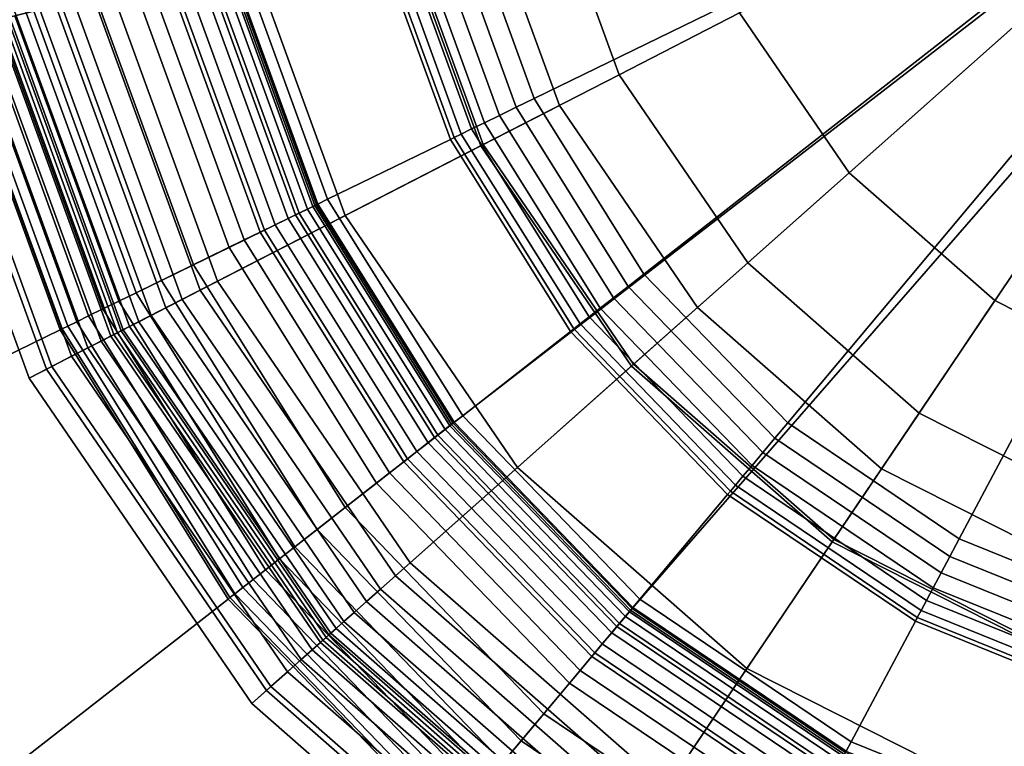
# Model space of a CAD drawing. Extents: x -43.1 to 43.1, y -41.3 to 41.3.
# Tile 162 of 256: x -16.221 to -15.456, y 9.601 to 10.164. Entities that reach past the tile are written whole.
import ezdxf

# ---------------------------------------------------------------- set-up
doc = ezdxf.new("R2010")
doc.units = 0
for name, color, linetype in [('LAMP', 7, 'CONTINUOUS'), ('LAMP_SUPPORT', 18, 'CONTINUOUS'), ('METAL_BASE', 254, 'CONTINUOUS')]:
    doc.layers.add(name, color=color, linetype=linetype)

msp = doc.modelspace()

# ---------------------------------------------------------------- linework, layer by layer
at = {"layer": 'LAMP'}
for points in [[(-15.8017, 10.0978, 13.367), (-15.6945, 9.9412, 13.367), (-15.1281, 10.4441, 13.367), (-15.8667, 10.2762, 13.367)], [(-15.5516, 9.8161, 13.367), (-15.1281, 10.4441, 13.367), (-15.6945, 9.9412, 13.367)], [(-15.5769, 10.0456, 16.4972), (-15.6619, 10.1697, 16.4972), (-15.1281, 10.4441, 16.4972)], [(-15.3294, 9.8786, 16.4972), (-15.4637, 9.9465, 16.4972), (-15.5769, 10.0456, 16.4972), (-15.1281, 10.4441, 16.4972)], [(-15.3821, 9.7305, 13.367), (-15.1967, 9.6897, 13.367), (-15.1281, 10.4441, 13.367), (-15.5516, 9.8161, 13.367)], [(-15.7554, 10.1217, 16.4759), (-15.8158, 10.2878, 16.4759), (-15.7133, 10.3111, 16.4972), (-15.6619, 10.1697, 16.4972)], [(-15.8608, 10.0675, 16.4176), (-15.9314, 10.2615, 16.4176), (-15.8158, 10.2878, 16.4759), (-15.7554, 10.1217, 16.4759)], [(-15.8017, 10.0978, 13.367), (-15.8667, 10.2762, 13.367), (-15.9335, 10.2611, 13.8664), (-15.8627, 10.0665, 13.8664)], [(-15.8627, 10.0665, 13.8664), (-15.9335, 10.2611, 13.8664), (-16.1723, 10.2068, 13.8588), (-16.0805, 9.9546, 13.8588)], [(-15.968, 10.0124, 16.3306), (-16.049, 10.2348, 16.3306), (-15.9314, 10.2615, 16.4176), (-15.8608, 10.0675, 16.4176)], [(-16.067, 9.9615, 16.2234), (-16.1575, 10.2102, 16.2234), (-16.049, 10.2348, 16.3306), (-15.968, 10.0124, 16.3306)], [(-16.1476, 9.9201, 16.1042), (-16.2459, 10.1901, 16.1042), (-16.1575, 10.2102, 16.2234), (-16.067, 9.9615, 16.2234)], [(-16.0944, 9.9474, 13.8601), (-16.1875, 10.2033, 13.8601), (-16.2016, 10.2001, 13.8647), (-16.1072, 9.9408, 13.8647)], [(-16.0805, 9.9546, 13.8588), (-16.1723, 10.2068, 13.8588), (-16.1875, 10.2033, 13.8601), (-16.0944, 9.9474, 13.8601)], [(-16.1281, 9.9301, 13.8822), (-16.2245, 10.1949, 13.8822), (-16.2326, 10.1931, 13.8943), (-16.1354, 9.9263, 13.8943)], [(-16.1186, 9.935, 13.8722), (-16.2141, 10.1973, 13.8722), (-16.2245, 10.1949, 13.8822), (-16.1281, 9.9301, 13.8822)], [(-16.1072, 9.9408, 13.8647), (-16.2016, 10.2001, 13.8647), (-16.2141, 10.1973, 13.8722), (-16.1186, 9.935, 13.8722)], [(-16.1998, 9.8933, 15.9815), (-16.3031, 10.1771, 15.9815), (-16.2459, 10.1901, 16.1042), (-16.1476, 9.9201, 16.1042)], [(-16.1574, 9.915, 14.7202), (-16.2567, 10.1876, 14.7202), (-16.2678, 10.1851, 15.0232), (-16.1676, 9.9098, 15.0232)], [(-16.1498, 9.919, 14.4272), (-16.2483, 10.1895, 14.4272), (-16.2567, 10.1876, 14.7202), (-16.1574, 9.915, 14.7202)], [(-16.1446, 9.9216, 14.1573), (-16.2426, 10.1908, 14.1573), (-16.2483, 10.1895, 14.4272), (-16.1498, 9.919, 14.4272)], [(-16.1419, 9.923, 13.9233), (-16.2396, 10.1915, 13.9233), (-16.2426, 10.1908, 14.1573), (-16.1446, 9.9216, 14.1573)], [(-16.1402, 9.9239, 13.9082), (-16.2377, 10.1919, 13.9082), (-16.2396, 10.1915, 13.9233), (-16.1419, 9.923, 13.9233)], [(-16.1354, 9.9263, 13.8943), (-16.2326, 10.1931, 13.8943), (-16.2377, 10.1919, 13.9082), (-16.1402, 9.9239, 13.9082)], [(-16.1803, 9.9033, 15.3235), (-16.2817, 10.1819, 15.3235), (-16.2984, 10.1782, 15.6079), (-16.1955, 9.8954, 15.6079)], [(-16.1676, 9.9098, 15.0232), (-16.2678, 10.1851, 15.0232), (-16.2817, 10.1819, 15.3235), (-16.1803, 9.9033, 15.3235)], [(-16.1955, 9.8954, 15.6079), (-16.2984, 10.1782, 15.6079), (-16.318, 10.1737, 15.8637), (-16.2133, 9.8863, 15.8637)], [(-16.2133, 9.8863, 15.8637), (-16.318, 10.1737, 15.8637), (-16.3031, 10.1771, 15.9815), (-16.1998, 9.8933, 15.9815)], [(-15.6555, 9.9758, 16.4759), (-15.7554, 10.1217, 16.4759), (-15.6619, 10.1697, 16.4972), (-15.5769, 10.0456, 16.4972)], [(-15.7441, 9.8971, 16.4176), (-15.8608, 10.0675, 16.4176), (-15.7554, 10.1217, 16.4759), (-15.6555, 9.9758, 16.4759)], [(-15.6945, 9.9412, 13.367), (-15.8017, 10.0978, 13.367), (-15.8627, 10.0665, 13.8664), (-15.7457, 9.8957, 13.8664)], [(-15.7457, 9.8957, 13.8664), (-15.8627, 10.0665, 13.8664), (-16.0805, 9.9546, 13.8588), (-15.9288, 9.7331, 13.8588)], [(-15.8343, 9.817, 16.3306), (-15.968, 10.0124, 16.3306), (-15.8608, 10.0675, 16.4176), (-15.7441, 9.8971, 16.4176)], [(-15.5225, 9.8593, 16.4759), (-15.6555, 9.9758, 16.4759), (-15.5769, 10.0456, 16.4972), (-15.4637, 9.9465, 16.4972)], [(-15.9175, 9.7431, 16.2234), (-16.067, 9.9615, 16.2234), (-15.968, 10.0124, 16.3306), (-15.8343, 9.817, 16.3306)], [(-15.5887, 9.7611, 16.4176), (-15.7441, 9.8971, 16.4176), (-15.6555, 9.9758, 16.4759), (-15.5225, 9.8593, 16.4759)], [(-15.9853, 9.683, 16.1042), (-16.1476, 9.9201, 16.1042), (-16.067, 9.9615, 16.2234), (-15.9175, 9.7431, 16.2234)], [(-15.9288, 9.7331, 13.8588), (-16.0805, 9.9546, 13.8588), (-16.0944, 9.9474, 13.8601), (-15.9405, 9.7227, 13.8601)], [(-15.9405, 9.7227, 13.8601), (-16.0944, 9.9474, 13.8601), (-16.1072, 9.9408, 13.8647), (-15.9513, 9.7131, 13.8647)], [(-15.3647, 9.7796, 16.4759), (-15.5225, 9.8593, 16.4759), (-15.4637, 9.9465, 16.4972), (-15.3294, 9.8786, 16.4972)], [(-15.9609, 9.7046, 13.8722), (-16.1186, 9.935, 13.8722), (-16.1281, 9.9301, 13.8822), (-15.9689, 9.6975, 13.8822)], [(-15.9513, 9.7131, 13.8647), (-16.1072, 9.9408, 13.8647), (-16.1186, 9.935, 13.8722), (-15.9609, 9.7046, 13.8722)], [(-15.5516, 9.8161, 13.367), (-15.6945, 9.9412, 13.367), (-15.7457, 9.8957, 13.8664), (-15.5899, 9.7593, 13.8664)], [(-15.9689, 9.6975, 13.8822), (-16.1281, 9.9301, 13.8822), (-16.1354, 9.9263, 13.8943), (-15.975, 9.6921, 13.8943)], [(-16.0291, 9.644, 15.9815), (-16.1998, 9.8933, 15.9815), (-16.1476, 9.9201, 16.1042), (-15.9853, 9.683, 16.1042)], [(-15.9871, 9.6814, 14.4272), (-16.1498, 9.919, 14.4272), (-16.1574, 9.915, 14.7202), (-15.9935, 9.6756, 14.7202)], [(-15.9828, 9.6852, 14.1573), (-16.1446, 9.9216, 14.1573), (-16.1498, 9.919, 14.4272), (-15.9871, 9.6814, 14.4272)], [(-15.9805, 9.6873, 13.9233), (-16.1419, 9.923, 13.9233), (-16.1446, 9.9216, 14.1573), (-15.9828, 9.6852, 14.1573)], [(-15.979, 9.6886, 13.9082), (-16.1402, 9.9239, 13.9082), (-16.1419, 9.923, 13.9233), (-15.9805, 9.6873, 13.9233)], [(-15.975, 9.6921, 13.8943), (-16.1354, 9.9263, 13.8943), (-16.1402, 9.9239, 13.9082), (-15.979, 9.6886, 13.9082)], [(-15.9935, 9.6756, 14.7202), (-16.1574, 9.915, 14.7202), (-16.1676, 9.9098, 15.0232), (-16.0021, 9.6681, 15.0232)], [(-16.0021, 9.6681, 15.0232), (-16.1676, 9.9098, 15.0232), (-16.1803, 9.9033, 15.3235), (-16.0127, 9.6586, 15.3235)], [(-16.0127, 9.6586, 15.3235), (-16.1803, 9.9033, 15.3235), (-16.1955, 9.8954, 15.6079), (-16.0256, 9.6472, 15.6079)], [(-15.6562, 9.6611, 16.3306), (-15.8343, 9.817, 16.3306), (-15.7441, 9.8971, 16.4176), (-15.5887, 9.7611, 16.4176)], [(-16.0256, 9.6472, 15.6079), (-16.1955, 9.8954, 15.6079), (-16.2133, 9.8863, 15.8637), (-16.0405, 9.6339, 15.8637)], [(-16.0405, 9.6339, 15.8637), (-16.2133, 9.8863, 15.8637), (-16.1998, 9.8933, 15.9815), (-16.0291, 9.644, 15.9815)], [(-15.5899, 9.7593, 13.8664), (-15.7457, 9.8957, 13.8664), (-15.9288, 9.7331, 13.8588), (-15.7269, 9.5563, 13.8588)], [(-15.4044, 9.668, 16.4176), (-15.5887, 9.7611, 16.4176), (-15.5225, 9.8593, 16.4759), (-15.3647, 9.7796, 16.4759)], [(-15.7184, 9.5688, 16.2234), (-15.9175, 9.7431, 16.2234), (-15.8343, 9.817, 16.3306), (-15.6562, 9.6611, 16.3306)], [(-15.3821, 9.7305, 13.367), (-15.5516, 9.8161, 13.367), (-15.5899, 9.7593, 13.8664), (-15.4051, 9.6659, 13.8664)], [(-15.4051, 9.6659, 13.8664), (-15.5899, 9.7593, 13.8664), (-15.7269, 9.5563, 13.8588), (-15.4873, 9.4352, 13.8588)], [(-15.4449, 9.5544, 16.3306), (-15.6562, 9.6611, 16.3306), (-15.5887, 9.7611, 16.4176), (-15.4044, 9.668, 16.4176)], [(-15.7691, 9.4937, 16.1042), (-15.9853, 9.683, 16.1042), (-15.9175, 9.7431, 16.2234), (-15.7184, 9.5688, 16.2234)], [(-15.7269, 9.5563, 13.8588), (-15.9288, 9.7331, 13.8588), (-15.9405, 9.7227, 13.8601), (-15.7356, 9.5433, 13.8601)], [(-15.7356, 9.5433, 13.8601), (-15.9405, 9.7227, 13.8601), (-15.9513, 9.7131, 13.8647), (-15.7437, 9.5314, 13.8647)], [(-15.7437, 9.5314, 13.8647), (-15.9513, 9.7131, 13.8647), (-15.9609, 9.7046, 13.8722), (-15.7508, 9.5208, 13.8722)], [(-15.7568, 9.5119, 13.8822), (-15.9689, 9.6975, 13.8822), (-15.975, 9.6921, 13.8943), (-15.7614, 9.5051, 13.8943)], [(-15.7508, 9.5208, 13.8722), (-15.9609, 9.7046, 13.8722), (-15.9689, 9.6975, 13.8822), (-15.7568, 9.5119, 13.8822)], [(-15.7614, 9.5051, 13.8943), (-15.975, 9.6921, 13.8943), (-15.979, 9.6886, 13.9082), (-15.7644, 9.5007, 13.9082)], [(-15.8019, 9.4451, 15.9815), (-16.0291, 9.644, 15.9815), (-15.9853, 9.683, 16.1042), (-15.7691, 9.4937, 16.1042)], [(-15.7672, 9.4965, 14.1573), (-15.9828, 9.6852, 14.1573), (-15.9871, 9.6814, 14.4272), (-15.7704, 9.4917, 14.4272)], [(-15.7655, 9.499, 13.9233), (-15.9805, 9.6873, 13.9233), (-15.9828, 9.6852, 14.1573), (-15.7672, 9.4965, 14.1573)], [(-15.7644, 9.5007, 13.9082), (-15.979, 9.6886, 13.9082), (-15.9805, 9.6873, 13.9233), (-15.7655, 9.499, 13.9233)], [(-15.7753, 9.4846, 14.7202), (-15.9935, 9.6756, 14.7202), (-16.0021, 9.6681, 15.0232), (-15.7816, 9.4751, 15.0232)], [(-15.7704, 9.4917, 14.4272), (-15.9871, 9.6814, 14.4272), (-15.9935, 9.6756, 14.7202), (-15.7753, 9.4846, 14.7202)], [(-15.7816, 9.4751, 15.0232), (-16.0021, 9.6681, 15.0232), (-16.0127, 9.6586, 15.3235), (-15.7896, 9.4633, 15.3235)], [(-15.4822, 9.4495, 16.2234), (-15.7184, 9.5688, 16.2234), (-15.6562, 9.6611, 16.3306), (-15.4449, 9.5544, 16.3306)], [(-15.2029, 9.6215, 13.8664), (-15.4051, 9.6659, 13.8664), (-15.4873, 9.4352, 13.8588), (-15.2251, 9.3776, 13.8588)], [(-15.7896, 9.4633, 15.3235), (-16.0127, 9.6586, 15.3235), (-16.0256, 9.6472, 15.6079), (-15.7992, 9.4491, 15.6079)], [(-15.7992, 9.4491, 15.6079), (-16.0256, 9.6472, 15.6079), (-16.0405, 9.6339, 15.8637), (-15.8104, 9.4324, 15.8637)], [(-15.8104, 9.4324, 15.8637), (-16.0405, 9.6339, 15.8637), (-16.0291, 9.644, 15.9815), (-15.8019, 9.4451, 15.9815)]]:
    msp.add_3dface(points, dxfattribs=at)
at = {"layer": 'LAMP_SUPPORT'}
for points in [[(-15.1461, 10.4218, 12.7749), (-15.8842, 9.8514, 12.7749), (-15.9901, 10.0209, 12.7749), (-16.0585, 10.2088, 12.7749)], [(-15.1461, 10.4218, 12.7749), (-15.1274, 10.4164, 12.7749), (-15.7453, 9.7077, 12.7749), (-15.8842, 9.8514, 12.7749)], [(-15.1274, 10.4164, 12.7749), (-15.3943, 9.521, 12.7749), (-15.5796, 9.5959, 12.7749), (-15.7453, 9.7077, 12.7749)], [(-15.8761, 10.2542, 8.9914), (-15.8212, 10.1033, 8.9914), (-15.5029, 10.2585, 8.9914), (-15.5325, 10.3399, 8.9914)], [(-15.8212, 10.1033, 8.9914), (-15.7361, 9.9671, 8.9914), (-15.457, 10.1851, 8.9914), (-15.5029, 10.2585, 8.9914)], [(-15.9053, 10.247, 8.9979), (-15.8482, 10.0901, 8.9979), (-15.8352, 10.0965, 8.9931), (-15.8912, 10.2505, 8.9931)], [(-15.8912, 10.2505, 8.9931), (-15.8352, 10.0965, 8.9931), (-15.8212, 10.1033, 8.9914), (-15.8761, 10.2542, 8.9914)], [(-15.9372, 10.239, 9.0276), (-15.8778, 10.0757, 9.0276), (-15.8698, 10.0796, 9.0155), (-15.9286, 10.2411, 9.0155)], [(-15.9286, 10.2411, 9.0155), (-15.8698, 10.0796, 9.0155), (-15.8598, 10.0845, 9.0055), (-15.9178, 10.2438, 9.0055)], [(-15.9178, 10.2438, 9.0055), (-15.8598, 10.0845, 9.0055), (-15.8482, 10.0901, 8.9979), (-15.9053, 10.247, 8.9979)], [(-16.0493, 10.211, 10.0789), (-15.9816, 10.0251, 10.0789), (-15.8863, 10.0715, 9.0568), (-15.9464, 10.2367, 9.0568)], [(-15.9464, 10.2367, 9.0568), (-15.8863, 10.0715, 9.0568), (-15.8834, 10.073, 9.0415), (-15.9433, 10.2375, 9.0415)], [(-15.9433, 10.2375, 9.0415), (-15.8834, 10.073, 9.0415), (-15.8778, 10.0757, 9.0276), (-15.9372, 10.239, 9.0276)], [(-16.0574, 10.209, 10.0942), (-15.9891, 10.0214, 10.0942), (-15.9816, 10.0251, 10.0789), (-16.0493, 10.211, 10.0789)], [(-16.1021, 10.1979, 10.1202), (-16.0305, 10.0012, 10.1202), (-16.0065, 10.0129, 10.1081), (-16.0761, 10.2043, 10.1081)], [(-16.0823, 10.2028, 13.7261), (-16.0121, 10.0102, 13.7261), (-16.0223, 10.0052, 13.7333), (-16.0932, 10.2001, 13.7333)], [(-16.0731, 10.2051, 13.7167), (-16.0037, 10.0143, 13.7167), (-16.0121, 10.0102, 13.7261), (-16.0823, 10.2028, 13.7261)], [(-16.0761, 10.2043, 10.1081), (-16.0065, 10.0129, 10.1081), (-15.9891, 10.0214, 10.0942), (-16.0574, 10.209, 10.0942)], [(-16.0661, 10.2069, 13.7054), (-15.9972, 10.0175, 13.7054), (-16.0037, 10.0143, 13.7167), (-16.0731, 10.2051, 13.7167)], [(-16.0616, 10.208, 13.6925), (-15.9931, 10.0195, 13.6925), (-15.9972, 10.0175, 13.7054), (-16.0661, 10.2069, 13.7054)], [(-16.0601, 10.2084, 13.6786), (-15.9916, 10.0202, 13.6786), (-15.9931, 10.0195, 13.6925), (-16.0616, 10.208, 13.6925)], [(-16.0585, 10.2088, 12.7749), (-15.9901, 10.0209, 12.7749), (-15.9916, 10.0202, 13.6786), (-16.0601, 10.2084, 13.6786)], [(-16.1318, 10.1905, 10.1302), (-16.058, 9.9878, 10.1302), (-16.0305, 10.0012, 10.1202), (-16.1021, 10.1979, 10.1202)], [(-16.1057, 10.197, 13.7378), (-16.0338, 9.9996, 13.7378), (-16.0464, 9.9935, 13.7394), (-16.1192, 10.1936, 13.7394)], [(-16.0932, 10.2001, 13.7333), (-16.0223, 10.0052, 13.7333), (-16.0338, 9.9996, 13.7378), (-16.1057, 10.197, 13.7378)], [(-16.1192, 10.1936, 13.7394), (-16.0464, 9.9935, 13.7394), (-16.1302, 9.9526, 13.7394), (-16.2097, 10.1711, 13.7394)], [(-16.1617, 10.183, 10.1378), (-16.0857, 9.9743, 10.1378), (-16.058, 9.9878, 10.1302), (-16.1318, 10.1905, 10.1302)], [(-15.457, 10.1851, 8.9914), (-15.3969, 10.1229, 8.9914), (-15.3952, 10.1249, 8.9718), (-15.455, 10.1867, 8.9718)], [(-16.1884, 10.1764, 10.1425), (-16.1105, 9.9622, 10.1425), (-16.0857, 9.9743, 10.1378), (-16.1617, 10.183, 10.1378)], [(-15.7361, 9.9671, 8.9914), (-15.6245, 9.8516, 8.9914), (-15.3969, 10.1229, 8.9914), (-15.457, 10.1851, 8.9914)], [(-16.2243, 10.1674, 10.146), (-16.1437, 9.946, 10.146), (-16.1302, 9.9526, 10.1442), (-16.2097, 10.1711, 10.1442)], [(-16.2097, 10.1711, 13.7394), (-16.1302, 9.9526, 13.7394), (-16.1437, 9.946, 13.7377), (-16.2243, 10.1674, 13.7377)], [(-16.2097, 10.1711, 10.1442), (-16.1302, 9.9526, 10.1442), (-16.1105, 9.9622, 10.1425), (-16.1884, 10.1764, 10.1425)], [(-16.2495, 10.1611, 10.1587), (-16.1671, 9.9346, 10.1587), (-16.1561, 9.94, 10.1509), (-16.2377, 10.1641, 10.1509)], [(-16.2377, 10.1641, 13.7328), (-16.1561, 9.94, 13.7328), (-16.1671, 9.9346, 13.725), (-16.2495, 10.1611, 13.725)], [(-16.2377, 10.1641, 10.1509), (-16.1561, 9.94, 10.1509), (-16.1437, 9.946, 10.146), (-16.2243, 10.1674, 10.146)], [(-16.2243, 10.1674, 13.7377), (-16.1437, 9.946, 13.7377), (-16.1561, 9.94, 13.7328), (-16.2377, 10.1641, 13.7328)], [(-16.2734, 10.1552, 10.2099), (-16.1892, 9.9238, 10.2099), (-16.1877, 9.9246, 10.1948), (-16.2717, 10.1556, 10.1948)], [(-16.2717, 10.1556, 13.6888), (-16.1877, 9.9246, 13.6888), (-16.1892, 9.9238, 13.6738), (-16.2734, 10.1552, 13.6738)], [(-16.2717, 10.1556, 10.1948), (-16.1877, 9.9246, 10.1948), (-16.1832, 9.9267, 10.181), (-16.2669, 10.1568, 10.181)], [(-16.2669, 10.1568, 13.7026), (-16.1832, 9.9267, 13.7026), (-16.1877, 9.9246, 13.6888), (-16.2717, 10.1556, 13.6888)], [(-16.2669, 10.1568, 10.181), (-16.1832, 9.9267, 10.181), (-16.1762, 9.9301, 10.1688), (-16.2594, 10.1587, 10.1688)], [(-16.2594, 10.1587, 13.7148), (-16.1762, 9.9301, 13.7148), (-16.1832, 9.9267, 13.7026), (-16.2669, 10.1568, 13.7026)], [(-16.2594, 10.1587, 10.1688), (-16.1762, 9.9301, 10.1688), (-16.1671, 9.9346, 10.1587), (-16.2495, 10.1611, 10.1587)], [(-16.2495, 10.1611, 13.725), (-16.1671, 9.9346, 13.725), (-16.1762, 9.9301, 13.7148), (-16.2594, 10.1587, 13.7148)], [(-16.2734, 10.1552, 13.6738), (-16.1892, 9.9238, 13.6738), (-16.1892, 9.9238, 10.2099), (-16.2734, 10.1552, 10.2099)], [(-15.6245, 9.8516, 8.9914), (-15.4914, 9.7618, 8.9914), (-15.3251, 10.0745, 8.9914), (-15.3969, 10.1229, 8.9914)], [(-15.8352, 10.0965, 8.9931), (-15.7484, 9.9575, 8.9931), (-15.7361, 9.9671, 8.9914), (-15.8212, 10.1033, 8.9914)], [(-15.8482, 10.0901, 8.9979), (-15.7597, 9.9486, 8.9979), (-15.7484, 9.9575, 8.9931), (-15.8352, 10.0965, 8.9931)], [(-15.8598, 10.0845, 9.0055), (-15.77, 9.9407, 9.0055), (-15.7597, 9.9486, 8.9979), (-15.8482, 10.0901, 8.9979)], [(-15.8778, 10.0757, 9.0276), (-15.7857, 9.9284, 9.0276), (-15.7787, 9.9338, 9.0155), (-15.8698, 10.0796, 9.0155)], [(-15.8698, 10.0796, 9.0155), (-15.7787, 9.9338, 9.0155), (-15.77, 9.9407, 9.0055), (-15.8598, 10.0845, 9.0055)], [(-15.9816, 10.0251, 10.0789), (-15.8767, 9.8572, 10.0789), (-15.7932, 9.9225, 9.0568), (-15.8863, 10.0715, 9.0568)], [(-15.8863, 10.0715, 9.0568), (-15.7932, 9.9225, 9.0568), (-15.7906, 9.9245, 9.0415), (-15.8834, 10.073, 9.0415)], [(-15.8834, 10.073, 9.0415), (-15.7906, 9.9245, 9.0415), (-15.7857, 9.9284, 9.0276), (-15.8778, 10.0757, 9.0276)], [(-15.4914, 9.7618, 8.9914), (-15.3425, 9.7016, 8.9914), (-15.2449, 10.042, 8.9914), (-15.3251, 10.0745, 8.9914)], [(-16.0065, 10.0129, 10.1081), (-15.8985, 9.8402, 10.1081), (-15.8833, 9.8521, 10.0942), (-15.9891, 10.0214, 10.0942)], [(-15.9931, 10.0195, 13.6925), (-15.8868, 9.8494, 13.6925), (-15.8904, 9.8466, 13.7054), (-15.9972, 10.0175, 13.7054)], [(-15.9916, 10.0202, 13.6786), (-15.8855, 9.8504, 13.6786), (-15.8868, 9.8494, 13.6925), (-15.9931, 10.0195, 13.6925)], [(-15.9901, 10.0209, 12.7749), (-15.8842, 9.8514, 12.7749), (-15.8855, 9.8504, 13.6786), (-15.9916, 10.0202, 13.6786)], [(-15.9891, 10.0214, 10.0942), (-15.8833, 9.8521, 10.0942), (-15.8767, 9.8572, 10.0789), (-15.9816, 10.0251, 10.0789)], [(-16.0305, 10.0012, 10.1202), (-15.9196, 9.8237, 10.1202), (-15.8985, 9.8402, 10.1081), (-16.0065, 10.0129, 10.1081)], [(-16.0037, 10.0143, 13.7167), (-15.8961, 9.8421, 13.7167), (-15.9035, 9.8363, 13.7261), (-16.0121, 10.0102, 13.7261)], [(-15.9972, 10.0175, 13.7054), (-15.8904, 9.8466, 13.7054), (-15.8961, 9.8421, 13.7167), (-16.0037, 10.0143, 13.7167)], [(-16.0223, 10.0052, 13.7333), (-15.9124, 9.8294, 13.7333), (-15.9225, 9.8215, 13.7378), (-16.0338, 9.9996, 13.7378)], [(-16.0121, 10.0102, 13.7261), (-15.9035, 9.8363, 13.7261), (-15.9124, 9.8294, 13.7333), (-16.0223, 10.0052, 13.7333)], [(-16.058, 9.9878, 10.1302), (-15.9437, 9.8049, 10.1302), (-15.9196, 9.8237, 10.1202), (-16.0305, 10.0012, 10.1202)], [(-16.0338, 9.9996, 13.7378), (-15.9225, 9.8215, 13.7378), (-15.9335, 9.8129, 13.7394), (-16.0464, 9.9935, 13.7394)], [(-16.0464, 9.9935, 13.7394), (-15.9335, 9.8129, 13.7394), (-16.007, 9.7555, 13.7394), (-16.1302, 9.9526, 13.7394)], [(-16.0857, 9.9743, 10.1378), (-15.968, 9.7859, 10.1378), (-15.9437, 9.8049, 10.1302), (-16.058, 9.9878, 10.1302)], [(-16.1105, 9.9622, 10.1425), (-15.9897, 9.769, 10.1425), (-15.968, 9.7859, 10.1378), (-16.0857, 9.9743, 10.1378)], [(-15.7484, 9.9575, 8.9931), (-15.6345, 9.8397, 8.9931), (-15.6245, 9.8516, 8.9914), (-15.7361, 9.9671, 8.9914)], [(-16.1302, 9.9526, 10.1442), (-16.007, 9.7555, 10.1442), (-15.9897, 9.769, 10.1425), (-16.1105, 9.9622, 10.1425)], [(-15.7597, 9.9486, 8.9979), (-15.6438, 9.8286, 8.9979), (-15.6345, 9.8397, 8.9931), (-15.7484, 9.9575, 8.9931)], [(-16.1437, 9.946, 10.146), (-16.0189, 9.7462, 10.146), (-16.007, 9.7555, 10.1442), (-16.1302, 9.9526, 10.1442)], [(-16.1302, 9.9526, 13.7394), (-16.007, 9.7555, 13.7394), (-16.0189, 9.7462, 13.7377), (-16.1437, 9.946, 13.7377)], [(-16.1561, 9.94, 10.1509), (-16.0298, 9.7377, 10.1509), (-16.0189, 9.7462, 10.146), (-16.1437, 9.946, 10.146)], [(-16.1437, 9.946, 13.7377), (-16.0189, 9.7462, 13.7377), (-16.0298, 9.7377, 13.7328), (-16.1561, 9.94, 13.7328)], [(-15.77, 9.9407, 9.0055), (-15.6522, 9.8187, 9.0055), (-15.6438, 9.8286, 8.9979), (-15.7597, 9.9486, 8.9979)], [(-16.1762, 9.9301, 10.1688), (-16.0474, 9.7239, 10.1688), (-16.0394, 9.7302, 10.1587), (-16.1671, 9.9346, 10.1587)], [(-16.1671, 9.9346, 13.725), (-16.0394, 9.7302, 13.725), (-16.0474, 9.7239, 13.7148), (-16.1762, 9.9301, 13.7148)], [(-16.1671, 9.9346, 10.1587), (-16.0394, 9.7302, 10.1587), (-16.0298, 9.7377, 10.1509), (-16.1561, 9.94, 10.1509)], [(-16.1561, 9.94, 13.7328), (-16.0298, 9.7377, 13.7328), (-16.0394, 9.7302, 13.725), (-16.1671, 9.9346, 13.725)], [(-15.7787, 9.9338, 9.0155), (-15.6593, 9.8102, 9.0155), (-15.6522, 9.8187, 9.0055), (-15.77, 9.9407, 9.0055)], [(-16.1877, 9.9246, 10.1948), (-16.0574, 9.7161, 10.1948), (-16.0535, 9.7191, 10.181), (-16.1832, 9.9267, 10.181)], [(-16.1832, 9.9267, 13.7026), (-16.0535, 9.7191, 13.7026), (-16.0574, 9.7161, 13.6888), (-16.1877, 9.9246, 13.6888)], [(-16.1832, 9.9267, 10.181), (-16.0535, 9.7191, 10.181), (-16.0474, 9.7239, 10.1688), (-16.1762, 9.9301, 10.1688)], [(-16.1762, 9.9301, 13.7148), (-16.0474, 9.7239, 13.7148), (-16.0535, 9.7191, 13.7026), (-16.1832, 9.9267, 13.7026)], [(-15.7906, 9.9245, 9.0415), (-15.669, 9.7986, 9.0415), (-15.665, 9.8034, 9.0276), (-15.7857, 9.9284, 9.0276)], [(-15.7857, 9.9284, 9.0276), (-15.665, 9.8034, 9.0276), (-15.6593, 9.8102, 9.0155), (-15.7787, 9.9338, 9.0155)], [(-16.1892, 9.9238, 10.2099), (-16.0588, 9.715, 10.2099), (-16.0574, 9.7161, 10.1948), (-16.1877, 9.9246, 10.1948)], [(-16.1877, 9.9246, 13.6888), (-16.0574, 9.7161, 13.6888), (-16.0588, 9.715, 13.6738), (-16.1892, 9.9238, 13.6738)], [(-16.1892, 9.9238, 13.6738), (-16.0588, 9.715, 13.6738), (-16.0588, 9.715, 10.2099), (-16.1892, 9.9238, 10.2099)], [(-15.8767, 9.8572, 10.0789), (-15.7392, 9.7149, 10.0789), (-15.6711, 9.7961, 9.0568), (-15.7932, 9.9225, 9.0568)], [(-15.7932, 9.9225, 9.0568), (-15.6711, 9.7961, 9.0568), (-15.669, 9.7986, 9.0415), (-15.7906, 9.9245, 9.0415)], [(-15.8985, 9.8402, 10.1081), (-15.757, 9.6937, 10.1081), (-15.7446, 9.7085, 10.0942), (-15.8833, 9.8521, 10.0942)], [(-15.8855, 9.8504, 13.6786), (-15.7464, 9.7064, 13.6786), (-15.7474, 9.7051, 13.6925), (-15.8868, 9.8494, 13.6925)], [(-15.8842, 9.8514, 12.7749), (-15.7453, 9.7077, 12.7749), (-15.7464, 9.7064, 13.6786), (-15.8855, 9.8504, 13.6786)], [(-15.8833, 9.8521, 10.0942), (-15.7446, 9.7085, 10.0942), (-15.7392, 9.7149, 10.0789), (-15.8767, 9.8572, 10.0789)], [(-15.6345, 9.8397, 8.9931), (-15.4987, 9.748, 8.9931), (-15.4914, 9.7618, 8.9914), (-15.6245, 9.8516, 8.9914)], [(-15.8904, 9.8466, 13.7054), (-15.7504, 9.7016, 13.7054), (-15.755, 9.6961, 13.7167), (-15.8961, 9.8421, 13.7167)], [(-15.8868, 9.8494, 13.6925), (-15.7474, 9.7051, 13.6925), (-15.7504, 9.7016, 13.7054), (-15.8904, 9.8466, 13.7054)], [(-15.9196, 9.8237, 10.1202), (-15.7742, 9.6732, 10.1202), (-15.757, 9.6937, 10.1081), (-15.8985, 9.8402, 10.1081)], [(-15.9035, 9.8363, 13.7261), (-15.7611, 9.6888, 13.7261), (-15.7684, 9.6802, 13.7333), (-15.9124, 9.8294, 13.7333)], [(-15.8961, 9.8421, 13.7167), (-15.755, 9.6961, 13.7167), (-15.7611, 9.6888, 13.7261), (-15.9035, 9.8363, 13.7261)], [(-15.6438, 9.8286, 8.9979), (-15.5055, 9.7353, 8.9979), (-15.4987, 9.748, 8.9931), (-15.6345, 9.8397, 8.9931)], [(-15.9124, 9.8294, 13.7333), (-15.7684, 9.6802, 13.7333), (-15.7766, 9.6704, 13.7378), (-15.9225, 9.8215, 13.7378)], [(-15.6522, 9.8187, 9.0055), (-15.5116, 9.7238, 9.0055), (-15.5055, 9.7353, 8.9979), (-15.6438, 9.8286, 8.9979)], [(-15.9437, 9.8049, 10.1302), (-15.7939, 9.6498, 10.1302), (-15.7742, 9.6732, 10.1202), (-15.9196, 9.8237, 10.1202)], [(-15.9225, 9.8215, 13.7378), (-15.7766, 9.6704, 13.7378), (-15.7856, 9.6597, 13.7394), (-15.9335, 9.8129, 13.7394)], [(-15.9335, 9.8129, 13.7394), (-15.7856, 9.6597, 13.7394), (-15.8455, 9.5882, 13.7394), (-16.007, 9.7555, 13.7394)], [(-15.6593, 9.8102, 9.0155), (-15.5168, 9.714, 9.0155), (-15.5116, 9.7238, 9.0055), (-15.6522, 9.8187, 9.0055)], [(-15.968, 9.7859, 10.1378), (-15.8137, 9.6261, 10.1378), (-15.7939, 9.6498, 10.1302), (-15.9437, 9.8049, 10.1302)], [(-15.665, 9.8034, 9.0276), (-15.521, 9.7062, 9.0276), (-15.5168, 9.714, 9.0155), (-15.6593, 9.8102, 9.0155)], [(-15.6711, 9.7961, 9.0568), (-15.5254, 9.6978, 9.0568), (-15.5239, 9.7007, 9.0415), (-15.669, 9.7986, 9.0415)], [(-15.669, 9.7986, 9.0415), (-15.5239, 9.7007, 9.0415), (-15.521, 9.7062, 9.0276), (-15.665, 9.8034, 9.0276)], [(-15.7392, 9.7149, 10.0789), (-15.5752, 9.6042, 10.0789), (-15.5254, 9.6978, 9.0568), (-15.6711, 9.7961, 9.0568)], [(-15.9897, 9.769, 10.1425), (-15.8314, 9.6051, 10.1425), (-15.8137, 9.6261, 10.1378), (-15.968, 9.7859, 10.1378)], [(-16.007, 9.7555, 10.1442), (-15.8455, 9.5882, 10.1442), (-15.8314, 9.6051, 10.1425), (-15.9897, 9.769, 10.1425)], [(-15.4987, 9.748, 8.9931), (-15.3468, 9.6867, 8.9931), (-15.3425, 9.7016, 8.9914), (-15.4914, 9.7618, 8.9914)], [(-16.0189, 9.7462, 10.146), (-15.8552, 9.5767, 10.146), (-15.8455, 9.5882, 10.1442), (-16.007, 9.7555, 10.1442)], [(-16.007, 9.7555, 13.7394), (-15.8455, 9.5882, 13.7394), (-15.8552, 9.5767, 13.7377), (-16.0189, 9.7462, 13.7377)], [(-16.0298, 9.7377, 10.1509), (-15.8641, 9.5661, 10.1509), (-15.8552, 9.5767, 10.146), (-16.0189, 9.7462, 10.146)], [(-16.0189, 9.7462, 13.7377), (-15.8552, 9.5767, 13.7377), (-15.8641, 9.5661, 13.7328), (-16.0298, 9.7377, 13.7328)], [(-15.5055, 9.7353, 8.9979), (-15.3508, 9.6728, 8.9979), (-15.3468, 9.6867, 8.9931), (-15.4987, 9.748, 8.9931)], [(-16.0394, 9.7302, 10.1587), (-15.8719, 9.5568, 10.1587), (-15.8641, 9.5661, 10.1509), (-16.0298, 9.7377, 10.1509)], [(-16.0298, 9.7377, 13.7328), (-15.8641, 9.5661, 13.7328), (-15.8719, 9.5568, 13.725), (-16.0394, 9.7302, 13.725)], [(-15.5116, 9.7238, 9.0055), (-15.3543, 9.6603, 9.0055), (-15.3508, 9.6728, 8.9979), (-15.5055, 9.7353, 8.9979)], [(-16.0474, 9.7239, 10.1688), (-15.8784, 9.549, 10.1688), (-15.8719, 9.5568, 10.1587), (-16.0394, 9.7302, 10.1587)], [(-16.0394, 9.7302, 13.725), (-15.8719, 9.5568, 13.725), (-15.8784, 9.549, 13.7148), (-16.0474, 9.7239, 13.7148)], [(-16.0535, 9.7191, 10.181), (-15.8834, 9.5431, 10.181), (-15.8784, 9.549, 10.1688), (-16.0474, 9.7239, 10.1688)], [(-16.0474, 9.7239, 13.7148), (-15.8784, 9.549, 13.7148), (-15.8834, 9.5431, 13.7026), (-16.0535, 9.7191, 13.7026)], [(-15.5168, 9.714, 9.0155), (-15.3574, 9.6496, 9.0155), (-15.3543, 9.6603, 9.0055), (-15.5116, 9.7238, 9.0055)], [(-16.0588, 9.715, 10.2099), (-15.8877, 9.5379, 10.2099), (-15.8866, 9.5393, 10.1948), (-16.0574, 9.7161, 10.1948)], [(-16.0574, 9.7161, 13.6888), (-15.8866, 9.5393, 13.6888), (-15.8877, 9.5379, 13.6738), (-16.0588, 9.715, 13.6738)], [(-16.0588, 9.715, 13.6738), (-15.8877, 9.5379, 13.6738), (-15.8877, 9.5379, 10.2099), (-16.0588, 9.715, 10.2099)], [(-16.0574, 9.7161, 10.1948), (-15.8866, 9.5393, 10.1948), (-15.8834, 9.5431, 10.181), (-16.0535, 9.7191, 10.181)], [(-16.0535, 9.7191, 13.7026), (-15.8834, 9.5431, 13.7026), (-15.8866, 9.5393, 13.6888), (-16.0574, 9.7161, 13.6888)], [(-15.7446, 9.7085, 10.0942), (-15.5791, 9.5969, 10.0942), (-15.5752, 9.6042, 10.0789), (-15.7392, 9.7149, 10.0789)], [(-15.521, 9.7062, 9.0276), (-15.3598, 9.6411, 9.0276), (-15.3574, 9.6496, 9.0155), (-15.5168, 9.714, 9.0155)], [(-15.757, 9.6937, 10.1081), (-15.5882, 9.5798, 10.1081), (-15.5791, 9.5969, 10.0942), (-15.7446, 9.7085, 10.0942)], [(-15.7474, 9.7051, 13.6925), (-15.5812, 9.593, 13.6925), (-15.5833, 9.5889, 13.7054), (-15.7504, 9.7016, 13.7054)], [(-15.7464, 9.7064, 13.6786), (-15.5804, 9.5944, 13.6786), (-15.5812, 9.593, 13.6925), (-15.7474, 9.7051, 13.6925)], [(-15.7453, 9.7077, 12.7749), (-15.5796, 9.5959, 12.7749), (-15.5804, 9.5944, 13.6786), (-15.7464, 9.7064, 13.6786)], [(-15.5239, 9.7007, 9.0415), (-15.3616, 9.6351, 9.0415), (-15.3598, 9.6411, 9.0276), (-15.521, 9.7062, 9.0276)], [(-15.7504, 9.7016, 13.7054), (-15.5833, 9.5889, 13.7054), (-15.5867, 9.5825, 13.7167), (-15.755, 9.6961, 13.7167)], [(-15.5752, 9.6042, 10.0789), (-15.3917, 9.5301, 10.0789), (-15.3625, 9.632, 9.0568), (-15.5254, 9.6978, 9.0568)], [(-15.5254, 9.6978, 9.0568), (-15.3625, 9.632, 9.0568), (-15.3616, 9.6351, 9.0415), (-15.5239, 9.7007, 9.0415)], [(-15.7742, 9.6732, 10.1202), (-15.6007, 9.5562, 10.1202), (-15.5882, 9.5798, 10.1081), (-15.757, 9.6937, 10.1081)], [(-15.755, 9.6961, 13.7167), (-15.5867, 9.5825, 13.7167), (-15.5911, 9.5742, 13.7261), (-15.7611, 9.6888, 13.7261)], [(-15.7611, 9.6888, 13.7261), (-15.5911, 9.5742, 13.7261), (-15.5964, 9.5642, 13.7333), (-15.7684, 9.6802, 13.7333)], [(-15.7684, 9.6802, 13.7333), (-15.5964, 9.5642, 13.7333), (-15.6025, 9.5529, 13.7378), (-15.7766, 9.6704, 13.7378)], [(-15.7939, 9.6498, 10.1302), (-15.6151, 9.5292, 10.1302), (-15.6007, 9.5562, 10.1202), (-15.7742, 9.6732, 10.1202)], [(-15.7766, 9.6704, 13.7378), (-15.6025, 9.5529, 13.7378), (-15.609, 9.5406, 13.7394), (-15.7856, 9.6597, 13.7394)], [(-15.7856, 9.6597, 13.7394), (-15.609, 9.5406, 13.7394), (-15.6528, 9.4582, 13.7394), (-15.8455, 9.5882, 13.7394)], [(-15.8137, 9.6261, 10.1378), (-15.6296, 9.5019, 10.1378), (-15.6151, 9.5292, 10.1302), (-15.7939, 9.6498, 10.1302)], [(-15.8314, 9.6051, 10.1425), (-15.6425, 9.4776, 10.1425), (-15.6296, 9.5019, 10.1378), (-15.8137, 9.6261, 10.1378)], [(-15.8455, 9.5882, 10.1442), (-15.6528, 9.4582, 10.1442), (-15.6425, 9.4776, 10.1425), (-15.8314, 9.6051, 10.1425)], [(-15.5791, 9.5969, 10.0942), (-15.394, 9.5221, 10.0942), (-15.3917, 9.5301, 10.0789), (-15.5752, 9.6042, 10.0789)]]:
    msp.add_3dface(points, dxfattribs=at)
at = {"layer": 'METAL_BASE'}
for points in [[(-17.3273, 27.909, 39.447), (-17.2967, 27.9283, 39.312), (-0.5995, 1.5326, 39.312), (-0.6301, 1.5132, 39.447)], [(-17.2967, 27.9283, 39.312), (-17.3273, 27.909, 39.1769), (-0.6301, 1.5132, 39.1769), (-0.5995, 1.5326, 39.312)], [(-17.4109, 27.8561, 39.5459), (-17.3273, 27.909, 39.447), (-0.6301, 1.5132, 39.447), (-0.7137, 1.4604, 39.5459)], [(-17.3273, 27.909, 39.1769), (-17.4109, 27.8561, 39.0781), (-0.7137, 1.4604, 39.0781), (-0.6301, 1.5132, 39.1769)], [(-17.525, 27.7839, 39.5821), (-17.4109, 27.8561, 39.5459), (-0.7137, 1.4604, 39.5459), (-0.8278, 1.3882, 39.5821)], [(-17.4109, 27.8561, 39.0781), (-17.525, 27.7839, 39.0419), (-0.8278, 1.3882, 39.0419), (-0.7137, 1.4604, 39.0781)], [(-17.6391, 27.7117, 39.5459), (-17.525, 27.7839, 39.5821), (-0.8278, 1.3882, 39.5821), (-0.9419, 1.316, 39.5459)], [(-17.525, 27.7839, 39.0419), (-17.6391, 27.7117, 39.0781), (-0.9419, 1.316, 39.0781), (-0.8278, 1.3882, 39.0419)], [(-17.7227, 27.6588, 39.447), (-17.6391, 27.7117, 39.5459), (-0.9419, 1.316, 39.5459), (-1.0255, 1.2631, 39.447)], [(-17.6391, 27.7117, 39.0781), (-17.7227, 27.6588, 39.1769), (-1.0255, 1.2631, 39.1769), (-0.9419, 1.316, 39.0781)], [(-17.7533, 27.6395, 39.312), (-17.7227, 27.6588, 39.447), (-1.0255, 1.2631, 39.447), (-1.0561, 1.2438, 39.312)], [(-17.7227, 27.6588, 39.1769), (-17.7533, 27.6395, 39.312), (-1.0561, 1.2438, 39.312), (-1.0255, 1.2631, 39.1769)], [(-30.3133, 12.6591, 20.447), (-30.2996, 12.6926, 20.312), (-1.3781, 0.8995, 20.312), (-1.3917, 0.866, 20.447)], [(-30.2996, 12.6926, 20.312), (-30.3133, 12.6591, 20.1769), (-1.3917, 0.866, 20.1769), (-1.3781, 0.8995, 20.312)], [(-30.3506, 12.5675, 20.5459), (-30.3133, 12.6591, 20.447), (-1.3917, 0.866, 20.447), (-1.4291, 0.7745, 20.5459)], [(-30.3133, 12.6591, 20.1769), (-30.3506, 12.5675, 20.0781), (-1.4291, 0.7745, 20.0781), (-1.3917, 0.866, 20.1769)], [(-30.4016, 12.4425, 20.5821), (-30.3506, 12.5675, 20.5459), (-1.4291, 0.7745, 20.5459), (-1.48, 0.6494, 20.5821)], [(-30.3506, 12.5675, 20.0781), (-30.4016, 12.4425, 20.0419), (-1.48, 0.6494, 20.0419), (-1.4291, 0.7745, 20.0781)], [(-30.4526, 12.3174, 20.5459), (-30.4016, 12.4425, 20.5821), (-1.48, 0.6494, 20.5821), (-1.531, 0.5244, 20.5459)], [(-30.4016, 12.4425, 20.0419), (-30.4526, 12.3174, 20.0781), (-1.531, 0.5244, 20.0781), (-1.48, 0.6494, 20.0419)], [(-30.4899, 12.2259, 20.447), (-30.4526, 12.3174, 20.5459), (-1.531, 0.5244, 20.5459), (-1.5684, 0.4328, 20.447)], [(-30.4526, 12.3174, 20.0781), (-30.4899, 12.2259, 20.1769), (-1.5684, 0.4328, 20.1769), (-1.531, 0.5244, 20.0781)], [(-30.5036, 12.1924, 20.312), (-30.4899, 12.2259, 20.447), (-1.5684, 0.4328, 20.447), (-1.582, 0.3993, 20.312)], [(-30.4899, 12.2259, 20.1769), (-30.5036, 12.1924, 20.312), (-1.582, 0.3993, 20.312), (-1.5684, 0.4328, 20.1769)], [(-16.2734, 10.1552, 11.0545), (-16.4898, 10.1012, 11.0545), (-16.3896, 9.8261, 11.0545), (-16.1892, 9.9238, 11.0545)], [(-16.1892, 9.9238, 11.9415), (-16.3896, 9.8261, 11.9415), (-16.4898, 10.1012, 11.9415), (-16.2734, 10.1552, 11.9415)], [(-16.2734, 10.1552, 11.0545), (-16.1892, 9.9238, 11.0545), (-16.1892, 9.9238, 11.9415), (-16.2734, 10.1552, 11.9415)], [(-16.1892, 9.9238, 11.0545), (-16.3896, 9.8261, 11.0545), (-16.2345, 9.5778, 11.0545), (-16.0588, 9.715, 11.0545)], [(-16.0588, 9.715, 11.9415), (-16.2345, 9.5778, 11.9415), (-16.3896, 9.8261, 11.9415), (-16.1892, 9.9238, 11.9415)], [(-16.1892, 9.9238, 11.0545), (-16.0588, 9.715, 11.0545), (-16.0588, 9.715, 11.9415), (-16.1892, 9.9238, 11.9415)], [(-16.0588, 9.715, 11.0545), (-16.2345, 9.5778, 11.0545), (-16.0311, 9.3671, 11.0545), (-15.8877, 9.5379, 11.0545)], [(-15.8877, 9.5379, 11.9415), (-16.0311, 9.3671, 11.9415), (-16.2345, 9.5778, 11.9415), (-16.0588, 9.715, 11.9415)], [(-16.0588, 9.715, 11.0545), (-15.8877, 9.5379, 11.0545), (-15.8877, 9.5379, 11.9415), (-16.0588, 9.715, 11.9415)]]:
    msp.add_3dface(points, dxfattribs=at)

doc.saveas('drawing.dxf')
